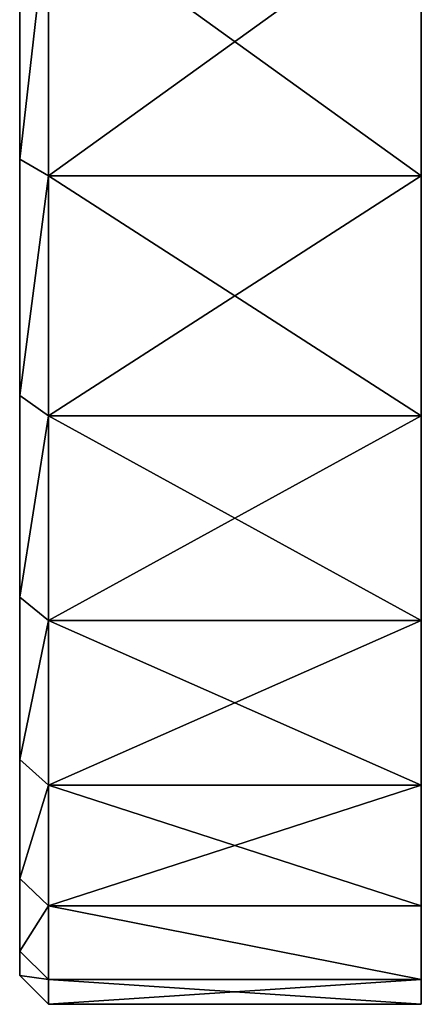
# Model space of a CAD drawing. Header units: centimetres. Extents: x -19 to 19, y -3.5 to 3.5.
# Tile 146 of 154: x 18.3 to 19, y -3.5 to -1.8. Entities that reach past the tile are written whole.
import ezdxf

# ---------------------------------------------------------------- set-up
doc = ezdxf.new("R2010")
doc.units = ezdxf.units.CM
doc.header["$LTSCALE"] = 2.54
doc.layers.get('0').update_dxf_attribs({"true_color": 0xff5454})
doc.layers.add('CHROM', color=7, linetype='Continuous', true_color=0x777799)

# ---------------------------------------------------------------- blocks, each defined once
blk = doc.blocks.new('Grupuj#2')
at = {"color": 0}
for p, q in [((30.6, 1.4722, 0.709), (30.6, 1.9338, 0.4262)), ((30.6, 1.4722, 6.291), (30.6, 1.9338, 6.5738)), ((30.6, 1.4722, 0.709), (30.6, 1.9338, 0.4262)), ((30.6, 1.4722, 6.291), (30.6, 1.9338, 6.5738)), ((30.65, 1.911, 6.6185), (30.65, 1.4428, 6.3316)), ((30.65, 1.4428, 0.6684), (30.65, 1.911, 0.3815)), ((30.65, 1.4428, 0.6684), (30.65, 1.911, 0.3815)), ((30.65, 1.911, 6.6185), (30.65, 1.4428, 6.3316)), ((30.6, 1.4722, 0.709), (30.6, 1.0606, 1.0606)), ((30.6, 1.0606, 5.9394), (30.6, 1.4722, 6.291)), ((30.6, 1.4722, 0.709), (30.6, 1.0606, 1.0606)), ((30.6, 1.4722, 0.709), (30.65, 1.4428, 0.6684)), ((30.6, 1.4722, 0.709), (30.65, 1.4428, 0.6684)), ((30.65, 1.4428, 6.3316), (30.6, 1.4722, 6.291)), ((30.6, 1.0606, 5.9394), (30.6, 1.4722, 6.291)), ((30.65, 1.4428, 6.3316), (30.6, 1.4722, 6.291)), ((30.65, 1.4428, 6.3316), (31.3, 1.4428, 6.3316)), ((30.65, 1.4428, 6.3316), (30.65, 1.0251, 5.9749)), ((30.65, 1.4428, 6.3316), (31.3, 1.4428, 6.3316)), ((30.65, 1.4428, 0.6684), (31.3, 1.4428, 0.6684)), ((30.65, 1.0251, 1.0251), (30.65, 1.4428, 0.6684)), ((30.65, 1.4428, 0.6684), (31.3, 1.4428, 0.6684)), ((30.65, 1.0251, 1.0251), (30.65, 1.4428, 0.6684)), ((30.65, 1.4428, 6.3316), (30.65, 1.0251, 5.9749)), ((30.6, 1.0606, 1.0606), (30.6, 0.709, 1.4722)), ((30.6, 1.0606, 5.9394), (30.6, 0.709, 5.5278)), ((30.6, 1.0606, 1.0606), (30.65, 1.0251, 1.0251)), ((30.65, 1.0251, 5.9749), (30.6, 1.0606, 5.9394)), ((30.65, 1.0251, 5.9749), (30.6, 1.0606, 5.9394)), ((30.6, 1.0606, 5.9394), (30.6, 0.709, 5.5278)), ((30.6, 1.0606, 1.0606), (30.6, 0.709, 1.4722)), ((30.6, 1.0606, 1.0606), (30.65, 1.0251, 1.0251)), ((30.65, 1.0251, 5.9749), (31.3, 1.0251, 5.9749)), ((30.65, 1.0251, 5.9749), (30.65, 0.6684, 5.5572)), ((30.65, 1.0251, 5.9749), (31.3, 1.0251, 5.9749)), ((30.65, 0.6684, 1.4428), (30.65, 1.0251, 1.0251)), ((30.65, 1.0251, 1.0251), (31.3, 1.0251, 1.0251)), ((30.65, 1.0251, 1.0251), (31.3, 1.0251, 1.0251)), ((30.65, 1.0251, 5.9749), (30.65, 0.6684, 5.5572)), ((30.65, 0.6684, 1.4428), (30.65, 1.0251, 1.0251)), ((30.6, 0.709, 1.4722), (30.6, 0.4262, 1.9338)), ((30.6, 0.709, 5.5278), (30.6, 0.4262, 5.0662)), ((30.6, 0.709, 1.4722), (30.6, 0.4262, 1.9338)), ((30.6, 0.709, 1.4722), (30.65, 0.6684, 1.4428)), ((30.65, 0.6684, 5.5572), (30.6, 0.709, 5.5278)), ((30.6, 0.709, 5.5278), (30.6, 0.4262, 5.0662)), ((30.65, 0.6684, 5.5572), (30.6, 0.709, 5.5278)), ((30.6, 0.709, 1.4722), (30.65, 0.6684, 1.4428)), ((30.65, 0.6684, 5.5572), (31.3, 0.6684, 5.5572)), ((30.65, 0.6684, 5.5572), (30.65, 0.3815, 5.089)), ((30.65, 0.6684, 5.5572), (31.3, 0.6684, 5.5572)), ((30.65, 0.3815, 1.911), (30.65, 0.6684, 1.4428)), ((30.65, 0.6684, 1.4428), (31.3, 0.6684, 1.4428)), ((30.65, 0.6684, 1.4428), (31.3, 0.6684, 1.4428)), ((30.65, 0.3815, 1.911), (30.65, 0.6684, 1.4428)), ((30.65, 0.6684, 5.5572), (30.65, 0.3815, 5.089)), ((30.6, 0.4262, 1.9338), (30.6, 0.219, 2.4339)), ((30.6, 0.219, 4.5661), (30.6, 0.4262, 5.0662)), ((30.65, 0.3815, 1.911), (30.6, 0.4262, 1.9338)), ((30.6, 0.4262, 1.9338), (30.6, 0.219, 2.4339)), ((30.65, 0.3815, 1.911), (30.6, 0.4262, 1.9338)), ((30.6, 0.4262, 5.0662), (30.65, 0.3815, 5.089)), ((30.6, 0.219, 4.5661), (30.6, 0.4262, 5.0662)), ((30.6, 0.4262, 5.0662), (30.65, 0.3815, 5.089)), ((30.65, 0.3815, 5.089), (31.3, 0.3815, 5.089)), ((30.65, 0.3815, 5.089), (31.3, 0.3815, 5.089)), ((30.65, 0.3815, 5.089), (30.65, 0.1713, 4.5816)), ((30.65, 0.3815, 1.911), (31.3, 0.3815, 1.911)), ((30.65, 0.1713, 2.4184), (30.65, 0.3815, 1.911)), ((30.65, 0.3815, 1.911), (31.3, 0.3815, 1.911)), ((30.65, 0.1713, 2.4184), (30.65, 0.3815, 1.911)), ((30.65, 0.3815, 5.089), (30.65, 0.1713, 4.5816)), ((30.6, 0.219, 2.4339), (30.6, 0.0926, 2.9603)), ((30.6, 0.0926, 4.0397), (30.6, 0.219, 4.5661)), ((30.6, 0.219, 4.5661), (30.65, 0.1713, 4.5816)), ((30.6, 0.0926, 4.0397), (30.6, 0.219, 4.5661)), ((30.65, 0.1713, 2.4184), (30.6, 0.219, 2.4339)), ((30.6, 0.219, 4.5661), (30.65, 0.1713, 4.5816)), ((30.6, 0.219, 2.4339), (30.6, 0.0926, 2.9603)), ((30.65, 0.1713, 2.4184), (30.6, 0.219, 2.4339)), ((30.65, 0.1713, 4.5816), (31.3, 0.1713, 4.5816)), ((30.65, 0.0431, 2.9525), (30.65, 0.1713, 2.4184)), ((30.65, 0.1713, 2.4184), (31.3, 0.1713, 2.4184)), ((30.65, 0.1713, 4.5816), (31.3, 0.1713, 4.5816)), ((30.65, 0.1713, 4.5816), (30.65, 0.0431, 4.0475)), ((30.65, 0.1713, 2.4184), (31.3, 0.1713, 2.4184)), ((30.65, 0.1713, 4.5816), (30.65, 0.0431, 4.0475)), ((30.65, 0.0431, 2.9525), (30.65, 0.1713, 2.4184)), ((30.6, 0.0926, 2.9603), (30.6, 0.0502, 3.5)), ((30.6, 0.0502, 3.5), (30.6, 0.0926, 4.0397)), ((30.6, 0.0926, 4.0397), (30.65, 0.0431, 4.0475)), ((30.6, 0.0926, 2.9603), (30.6, 0.0502, 3.5)), ((30.6, 0.0926, 2.9603), (30.65, 0.0431, 2.9525)), ((30.6, 0.0926, 4.0397), (30.65, 0.0431, 4.0475)), ((30.6, 0.0502, 3.5), (30.6, 0.0926, 4.0397)), ((30.6, 0.0926, 2.9603), (30.65, 0.0431, 2.9525)), ((30.65, 0, 3.5), (30.6, 0.0502, 3.5)), ((30.65, 0, 3.5), (30.6, 0.0502, 3.5)), ((30.65, 0.0431, 2.9525), (31.3, 0.0431, 2.9525)), ((30.65, 0.0431, 4.0475), (31.3, 0.0431, 4.0475)), ((30.65, 0.0431, 4.0475), (31.3, 0.0431, 4.0475)), ((30.65, 0.0431, 4.0475), (30.65, 0, 3.5)), ((30.65, 0, 3.5), (30.65, 0.0431, 2.9525)), ((30.65, 0.0431, 2.9525), (31.3, 0.0431, 2.9525)), ((30.65, 0, 3.5), (30.65, 0.0431, 2.9525)), ((30.65, 0.0431, 4.0475), (30.65, 0, 3.5)), ((30.65, 0, 3.5), (31.3, 0, 3.5)), ((30.65, 0, 3.5), (31.3, 0, 3.5))]:
    blk.add_line(p, q, dxfattribs=at)
at = {"color": 0, "extrusion": (-1, 0, 0)}
blk.add_circle((-3.5, 3.5, -31.3), 3.5, dxfattribs=at)
blk.add_circle((-3.5, 3.5, -31.3), 3.5, dxfattribs=at)
blk.add_circle((-3.5, 3.5, -31.3), 3.5, dxfattribs=at)
blk.add_circle((-3.5, 3.5, -31.3), 3.5, dxfattribs=at)
blk.add_circle((-3.5, 3.5, -31.3), 3.5, dxfattribs=at)
blk.add_circle((-3.5, 3.5, -31.3), 3.5, dxfattribs=at)
blk.add_circle((-3.5, 3.5, -31.3), 3.5, dxfattribs=at)
blk.add_circle((-3.5, 3.5, -31.3), 3.5, dxfattribs=at)
blk.add_circle((-3.5, 3.5, -31.3), 3.5, dxfattribs=at)
blk.add_circle((-3.5, 3.5, -31.3), 3.5, dxfattribs=at)
blk.add_circle((-3.5, 3.5, -31.3), 3.5, dxfattribs=at)
blk.add_circle((-3.5, 3.5, -31.3), 3.5, dxfattribs=at)
blk.add_circle((-3.5, 3.5, -31.3), 3.5, dxfattribs=at)
blk.add_circle((-3.5, 3.5, -31.3), 3.5, dxfattribs=at)
blk.add_circle((-3.5, 3.5, -31.3), 3.5, dxfattribs=at)
blk.add_circle((-3.5, 3.5, -31.3), 3.5, dxfattribs=at)
blk.add_circle((-3.5, 3.5, -31.3), 3.5, dxfattribs=at)
blk.add_circle((-3.5, 3.5, -31.3), 3.5, dxfattribs=at)
blk.add_circle((-3.5, 3.5, -31.3), 3.5, dxfattribs=at)
blk.add_circle((-3.5, 3.5, -31.3), 3.5, dxfattribs=at)
blk.add_circle((-3.5, 3.5, -31.3), 3.5, dxfattribs=at)
blk.add_circle((-3.5, 3.5, -31.3), 3.5, dxfattribs=at)
blk.add_circle((-3.5, 3.5, -31.3), 3.5, dxfattribs=at)
blk.add_circle((-3.5, 3.5, -31.3), 3.5, dxfattribs=at)
blk.add_circle((-3.5, 3.5, -31.3), 3.5, dxfattribs=at)
blk.add_circle((-3.5, 3.5, -31.3), 3.5, dxfattribs=at)
blk.add_circle((-3.5, 3.5, -31.3), 3.5, dxfattribs=at)
blk.add_circle((-3.5, 3.5, -31.3), 3.5, dxfattribs=at)
blk.add_circle((-3.5, 3.5, -31.3), 3.5, dxfattribs=at)
blk.add_circle((-3.5, 3.5, -31.3), 3.5, dxfattribs=at)
blk.add_circle((-3.5, 3.5, -31.3), 3.5, dxfattribs=at)
blk.add_circle((-3.5, 3.5, -31.3), 3.5, dxfattribs=at)
blk.add_circle((-3.5, 3.5, -31.3), 3.5, dxfattribs=at)
blk.add_circle((-3.5, 3.5, -31.3), 3.5, dxfattribs=at)
blk.add_circle((-3.5, 3.5, -31.3), 3.5, dxfattribs=at)
blk.add_circle((-3.5, 3.5, -31.3), 3.5, dxfattribs=at)
blk.add_circle((-3.5, 3.5, -31.3), 3.5, dxfattribs=at)
blk.add_circle((-3.5, 3.5, -31.3), 3.5, dxfattribs=at)
blk.add_circle((-3.5, 3.5, -31.3), 3.5, dxfattribs=at)
blk.add_circle((-3.5, 3.5, -31.3), 3.5, dxfattribs=at)
blk.add_circle((-3.5, 3.5, -31.3), 3.5, dxfattribs=at)
at = {"color": 0}
mesh = blk.add_polyface(dxfattribs=at)
corners = [(31.3, 0.0431, 2.9525), (31.3, 0.0431, 4.0475), (31.3, 0, 3.5), (31.3, 0.1713, 4.5816), (31.3, 0.1713, 2.4184), (31.3, 0.3815, 5.089), (31.3, 0.3815, 1.911), (31.3, 0.6684, 5.5572), (31.3, 0.6684, 1.4428), (31.3, 1.0251, 5.9749), (31.3, 1.0251, 1.0251), (31.3, 1.4428, 6.3316), (31.3, 1.4428, 0.6684), (31.3, 1.911, 6.6185), (31.3, 1.911, 0.3815), (31.3, 2.4184, 6.8287), (31.3, 2.4184, 0.1713), (31.3, 2.9525, 6.9569), (31.3, 2.9525, 0.0431), (31.3, 3.5, 7), (31.3, 3.5), (31.3, 4.0475, 6.9569), (31.3, 4.0475, 0.0431), (31.3, 4.5816, 6.8287), (31.3, 4.5816, 0.1713), (31.3, 5.089, 6.6185), (31.3, 5.089, 0.3815), (31.3, 5.5572, 0.6684), (31.3, 5.5572, 6.3316), (31.3, 5.9749, 1.0251), (31.3, 5.9749, 5.9749), (31.3, 6.3316, 1.4428), (31.3, 6.3316, 5.5572), (31.3, 6.6185, 1.911), (31.3, 6.6185, 5.089), (31.3, 6.8287, 4.5816), (31.3, 6.8287, 2.4184), (31.3, 6.9569, 4.0475), (31.3, 6.9569, 2.9525), (31.3, 7, 3.5)]
mesh.append_faces([[corners[k] for k in face] for face in [(0, 1, 2), (37, 38, 39)]], dxfattribs={"vtx0": -1, "color": 0})
mesh.append_faces([[corners[k] for k in face] for face in [(1, 0, 3), (3, 4, 5), (5, 6, 7), (7, 8, 9), (9, 10, 11), (11, 12, 13), (13, 14, 15), (15, 16, 17), (17, 18, 19), (19, 20, 21), (21, 22, 23), (23, 24, 25), (25, 27, 28), (28, 29, 30), (30, 31, 32), (32, 33, 34), (34, 33, 35), (35, 36, 37)]], dxfattribs={"vtx0": -1, "vtx1": -1, "color": 0})
mesh.append_faces([[corners[k] for k in face] for face in [(3, 0, 4), (5, 4, 6), (7, 6, 8), (9, 8, 10), (11, 10, 12), (13, 12, 14), (15, 14, 16), (17, 16, 18), (19, 18, 20), (21, 20, 22), (23, 22, 24), (25, 24, 26), (25, 26, 27), (28, 27, 29), (30, 29, 31), (32, 31, 33), (35, 33, 36), (37, 36, 38)]], dxfattribs={"vtx0": -1, "vtx2": -1, "color": 0})
mesh = blk.add_polyface(dxfattribs=at)
corners = [(30.6, 0.0926, 4.0397), (30.6, 0.0926, 2.9603), (30.6, 0.0502, 3.5), (30.6, 0.219, 4.5661), (30.6, 0.219, 2.4339), (30.6, 0.4262, 1.9338), (30.6, 0.4262, 5.0662), (30.6, 0.709, 5.5278), (30.6, 0.709, 1.4722), (30.6, 1.0606, 5.9394), (30.6, 1.0606, 1.0606), (30.6, 1.4722, 0.709), (30.6, 1.4722, 6.291), (30.6, 1.9338, 6.5738), (30.6, 1.8498, 3.5), (30.6, 1.8702, 3.7581), (30.6, 1.9306, 4.0099), (30.6, 2.0297, 4.2492), (30.6, 2.4339, 6.781), (30.6, 2.165, 4.4699), (30.6, 2.3332, 4.6668), (30.6, 2.5301, 4.835), (30.6, 2.9603, 6.9074), (30.6, 2.7508, 4.9703), (30.6, 2.9901, 5.0694), (30.6, 3.5, 6.9498), (30.6, 3.2419, 5.1298), (30.6, 3.5, 5.1502), (30.6, 3.7581, 5.1298), (30.6, 4.0397, 6.9074), (30.6, 4.0099, 5.0694), (30.6, 4.2492, 4.9703), (30.6, 4.5661, 6.781), (30.6, 4.4699, 4.835), (30.6, 4.6668, 4.6668), (30.6, 5.0662, 6.5738), (30.6, 4.835, 4.4699), (30.6, 4.9703, 4.2492), (30.6, 5.0694, 4.0099), (30.6, 5.5278, 6.291), (30.6, 5.1298, 3.7581), (30.6, 5.1502, 3.5), (30.6, 1.9338, 0.4262), (30.6, 1.8702, 3.2419), (30.6, 1.9306, 2.9901), (30.6, 2.0297, 2.7508), (30.6, 2.4339, 0.219), (30.6, 2.165, 2.5301), (30.6, 2.3332, 2.3332), (30.6, 2.5301, 2.165), (30.6, 2.9603, 0.0926), (30.6, 2.7508, 2.0297), (30.6, 2.9901, 1.9306), (30.6, 3.5, 0.0502), (30.6, 3.2419, 1.8702), (30.6, 3.5, 1.8498), (30.6, 3.7581, 1.8702), (30.6, 4.0397, 0.0926), (30.6, 4.0099, 1.9306), (30.6, 4.2492, 2.0297), (30.6, 4.5661, 0.219), (30.6, 4.4699, 2.165), (30.6, 4.6668, 2.3332), (30.6, 5.0662, 0.4262), (30.6, 4.835, 2.5301), (30.6, 4.9703, 2.7508), (30.6, 5.0694, 2.9901), (30.6, 5.5278, 0.709), (30.6, 5.1298, 3.2419), (30.6, 5.9394, 5.9394), (30.6, 5.9394, 1.0606), (30.6, 6.291, 5.5278), (30.6, 6.291, 1.4722), (30.6, 6.5738, 1.9338), (30.6, 6.5738, 5.0662), (30.6, 6.781, 4.5661), (30.6, 6.781, 2.4339), (30.6, 6.9074, 4.0397), (30.6, 6.9074, 2.9603), (30.6, 6.9498, 3.5)]
mesh.append_faces([[corners[k] for k in face] for face in [(0, 1, 2), (78, 77, 79)]], dxfattribs={"vtx0": -1, "color": 0})
mesh.append_faces([[corners[k] for k in face] for face in [(1, 3, 4), (4, 3, 5), (5, 7, 8), (8, 9, 10), (10, 9, 11), (14, 13, 15), (15, 13, 16), (16, 13, 17), (17, 18, 19), (19, 18, 20), (20, 18, 21), (21, 22, 23), (23, 22, 24), (24, 25, 26), (26, 25, 27), (27, 25, 28), (28, 29, 30), (30, 29, 31), (31, 32, 33), (33, 32, 34), (34, 35, 36), (36, 35, 37), (37, 35, 38), (38, 39, 40), (40, 39, 41), (42, 45, 46), (46, 49, 50), (50, 52, 53), (53, 56, 57), (57, 59, 60), (60, 62, 63), (63, 66, 67), (67, 69, 70), (70, 71, 72), (72, 71, 73), (73, 75, 76), (76, 77, 78)]], dxfattribs={"vtx0": -1, "vtx1": -1, "color": 0})
mesh.append_faces([[corners[k] for k in face] for face in [(11, 13, 14), (67, 41, 39)]], dxfattribs={"vtx0": -1, "vtx1": -1, "vtx2": -1, "color": 0})
mesh.append_faces([[corners[k] for k in face] for face in [(1, 0, 3), (5, 3, 6), (5, 6, 7), (8, 7, 9), (11, 9, 12), (11, 12, 13), (17, 13, 18), (21, 18, 22), (24, 22, 25), (28, 25, 29), (31, 29, 32), (34, 32, 35), (38, 35, 39), (14, 42, 11), (42, 14, 43), (42, 43, 44), (42, 44, 45), (46, 45, 47), (46, 47, 48), (46, 48, 49), (50, 49, 51), (50, 51, 52), (53, 52, 54), (53, 54, 55), (53, 55, 56), (57, 56, 58), (57, 58, 59), (60, 59, 61), (60, 61, 62), (63, 62, 64), (63, 64, 65), (63, 65, 66), (67, 66, 68), (67, 68, 41), (67, 39, 69), (70, 69, 71), (73, 71, 74), (73, 74, 75), (76, 75, 77)]], dxfattribs={"vtx0": -1, "vtx2": -1, "color": 0})
mesh = blk.add_polyface(dxfattribs=at)
corners = [(30.6, 1.4722, 0.709), (30.65, 1.911, 0.3815), (30.65, 1.4428, 0.6684), (30.6, 1.9338, 0.4262)]
mesh.append_faces([[corners[k] for k in face] for face in [(0, 1, 2), (1, 0, 3)]], dxfattribs={"vtx0": -1, "color": 0})
mesh = blk.add_polyface(dxfattribs=at)
corners = [(30.65, 1.911, 6.6185), (30.6, 1.4722, 6.291), (30.65, 1.4428, 6.3316), (30.6, 1.9338, 6.5738)]
mesh.append_faces([[corners[k] for k in face] for face in [(0, 1, 2), (1, 0, 3)]], dxfattribs={"vtx0": -1, "color": 0})
mesh = blk.add_polyface(dxfattribs=at)
corners = [(31.3, 1.4428, 6.3316), (30.65, 1.911, 6.6185), (30.65, 1.4428, 6.3316), (31.3, 1.911, 6.6185)]
mesh.append_faces([[corners[k] for k in face] for face in [(0, 1, 2), (1, 0, 3)]], dxfattribs={"vtx0": -1, "color": 0})
mesh = blk.add_polyface(dxfattribs=at)
corners = [(31.3, 1.911, 0.3815), (30.65, 1.4428, 0.6684), (30.65, 1.911, 0.3815), (31.3, 1.4428, 0.6684)]
mesh.append_faces([[corners[k] for k in face] for face in [(0, 1, 2), (1, 0, 3)]], dxfattribs={"vtx0": -1, "color": 0})
mesh = blk.add_polyface(dxfattribs=at)
corners = [(30.6, 1.0606, 1.0606), (30.65, 1.4428, 0.6684), (30.65, 1.0251, 1.0251), (30.6, 1.4722, 0.709)]
mesh.append_faces([[corners[k] for k in face] for face in [(0, 1, 2), (1, 0, 3)]], dxfattribs={"vtx0": -1, "color": 0})
mesh = blk.add_polyface(dxfattribs=at)
corners = [(30.65, 1.4428, 6.3316), (30.6, 1.0606, 5.9394), (30.65, 1.0251, 5.9749), (30.6, 1.4722, 6.291)]
mesh.append_faces([[corners[k] for k in face] for face in [(0, 1, 2), (1, 0, 3)]], dxfattribs={"vtx0": -1, "color": 0})
mesh = blk.add_polyface(dxfattribs=at)
corners = [(31.3, 1.0251, 5.9749), (30.65, 1.4428, 6.3316), (30.65, 1.0251, 5.9749), (31.3, 1.4428, 6.3316)]
mesh.append_faces([[corners[k] for k in face] for face in [(0, 1, 2), (1, 0, 3)]], dxfattribs={"vtx0": -1, "color": 0})
mesh = blk.add_polyface(dxfattribs=at)
corners = [(31.3, 1.4428, 0.6684), (30.65, 1.0251, 1.0251), (30.65, 1.4428, 0.6684), (31.3, 1.0251, 1.0251)]
mesh.append_faces([[corners[k] for k in face] for face in [(0, 1, 2), (1, 0, 3)]], dxfattribs={"vtx0": -1, "color": 0})
mesh = blk.add_polyface(dxfattribs=at)
corners = [(30.65, 1.0251, 5.9749), (30.6, 0.709, 5.5278), (30.65, 0.6684, 5.5572), (30.6, 1.0606, 5.9394)]
mesh.append_faces([[corners[k] for k in face] for face in [(0, 1, 2), (1, 0, 3)]], dxfattribs={"vtx0": -1, "color": 0})
mesh = blk.add_polyface(dxfattribs=at)
corners = [(30.6, 0.709, 1.4722), (30.65, 1.0251, 1.0251), (30.65, 0.6684, 1.4428), (30.6, 1.0606, 1.0606)]
mesh.append_faces([[corners[k] for k in face] for face in [(0, 1, 2), (1, 0, 3)]], dxfattribs={"vtx0": -1, "color": 0})
mesh = blk.add_polyface(dxfattribs=at)
corners = [(31.3, 1.0251, 5.9749), (30.65, 0.6684, 5.5572), (31.3, 0.6684, 5.5572), (30.65, 1.0251, 5.9749)]
mesh.append_faces([[corners[k] for k in face] for face in [(0, 1, 2), (1, 0, 3)]], dxfattribs={"vtx0": -1, "color": 0})
mesh = blk.add_polyface(dxfattribs=at)
corners = [(31.3, 0.6684, 1.4428), (30.65, 1.0251, 1.0251), (31.3, 1.0251, 1.0251), (30.65, 0.6684, 1.4428)]
mesh.append_faces([[corners[k] for k in face] for face in [(0, 1, 2), (1, 0, 3)]], dxfattribs={"vtx0": -1, "color": 0})
mesh = blk.add_polyface(dxfattribs=at)
corners = [(30.6, 0.4262, 1.9338), (30.65, 0.6684, 1.4428), (30.65, 0.3815, 1.911), (30.6, 0.709, 1.4722)]
mesh.append_faces([[corners[k] for k in face] for face in [(0, 1, 2), (1, 0, 3)]], dxfattribs={"vtx0": -1, "color": 0})
mesh = blk.add_polyface(dxfattribs=at)
corners = [(30.65, 0.6684, 5.5572), (30.6, 0.4262, 5.0662), (30.65, 0.3815, 5.089), (30.6, 0.709, 5.5278)]
mesh.append_faces([[corners[k] for k in face] for face in [(0, 1, 2), (1, 0, 3)]], dxfattribs={"vtx0": -1, "color": 0})
mesh = blk.add_polyface(dxfattribs=at)
corners = [(31.3, 0.3815, 5.089), (30.65, 0.6684, 5.5572), (30.65, 0.3815, 5.089), (31.3, 0.6684, 5.5572)]
mesh.append_faces([[corners[k] for k in face] for face in [(0, 1, 2), (1, 0, 3)]], dxfattribs={"vtx0": -1, "color": 0})
mesh = blk.add_polyface(dxfattribs=at)
corners = [(31.3, 0.6684, 1.4428), (30.65, 0.3815, 1.911), (30.65, 0.6684, 1.4428), (31.3, 0.3815, 1.911)]
mesh.append_faces([[corners[k] for k in face] for face in [(0, 1, 2), (1, 0, 3)]], dxfattribs={"vtx0": -1, "color": 0})
mesh = blk.add_polyface(dxfattribs=at)
corners = [(30.6, 0.219, 2.4339), (30.65, 0.3815, 1.911), (30.65, 0.1713, 2.4184), (30.6, 0.4262, 1.9338)]
mesh.append_faces([[corners[k] for k in face] for face in [(0, 1, 2), (1, 0, 3)]], dxfattribs={"vtx0": -1, "color": 0})
mesh = blk.add_polyface(dxfattribs=at)
corners = [(30.65, 0.3815, 5.089), (30.6, 0.219, 4.5661), (30.65, 0.1713, 4.5816), (30.6, 0.4262, 5.0662)]
mesh.append_faces([[corners[k] for k in face] for face in [(0, 1, 2), (1, 0, 3)]], dxfattribs={"vtx0": -1, "color": 0})
mesh = blk.add_polyface(dxfattribs=at)
corners = [(31.3, 0.3815, 5.089), (30.65, 0.1713, 4.5816), (31.3, 0.1713, 4.5816), (30.65, 0.3815, 5.089)]
mesh.append_faces([[corners[k] for k in face] for face in [(0, 1, 2), (1, 0, 3)]], dxfattribs={"vtx0": -1, "color": 0})
mesh = blk.add_polyface(dxfattribs=at)
corners = [(31.3, 0.1713, 2.4184), (30.65, 0.3815, 1.911), (31.3, 0.3815, 1.911), (30.65, 0.1713, 2.4184)]
mesh.append_faces([[corners[k] for k in face] for face in [(0, 1, 2), (1, 0, 3)]], dxfattribs={"vtx0": -1, "color": 0})
mesh = blk.add_polyface(dxfattribs=at)
corners = [(30.65, 0.1713, 4.5816), (30.6, 0.0926, 4.0397), (30.65, 0.0431, 4.0475), (30.6, 0.219, 4.5661)]
mesh.append_faces([[corners[k] for k in face] for face in [(0, 1, 2), (1, 0, 3)]], dxfattribs={"vtx0": -1, "color": 0})
mesh = blk.add_polyface(dxfattribs=at)
corners = [(30.6, 0.0926, 2.9603), (30.65, 0.1713, 2.4184), (30.65, 0.0431, 2.9525), (30.6, 0.219, 2.4339)]
mesh.append_faces([[corners[k] for k in face] for face in [(0, 1, 2), (1, 0, 3)]], dxfattribs={"vtx0": -1, "color": 0})
mesh = blk.add_polyface(dxfattribs=at)
corners = [(31.3, 0.0431, 2.9525), (30.65, 0.1713, 2.4184), (31.3, 0.1713, 2.4184), (30.65, 0.0431, 2.9525)]
mesh.append_faces([[corners[k] for k in face] for face in [(0, 1, 2), (1, 0, 3)]], dxfattribs={"vtx0": -1, "color": 0})
mesh = blk.add_polyface(dxfattribs=at)
corners = [(31.3, 0.0431, 4.0475), (30.65, 0.1713, 4.5816), (30.65, 0.0431, 4.0475), (31.3, 0.1713, 4.5816)]
mesh.append_faces([[corners[k] for k in face] for face in [(0, 1, 2), (1, 0, 3)]], dxfattribs={"vtx0": -1, "color": 0})
mesh = blk.add_polyface(dxfattribs=at)
corners = [(30.6, 0.0502, 3.5), (30.65, 0.0431, 2.9525), (30.65, 0, 3.5), (30.6, 0.0926, 2.9603)]
mesh.append_faces([[corners[k] for k in face] for face in [(0, 1, 2), (1, 0, 3)]], dxfattribs={"vtx0": -1, "color": 0})
mesh = blk.add_polyface(dxfattribs=at)
corners = [(30.65, 0.0431, 4.0475), (30.6, 0.0502, 3.5), (30.65, 0, 3.5), (30.6, 0.0926, 4.0397)]
mesh.append_faces([[corners[k] for k in face] for face in [(0, 1, 2), (1, 0, 3)]], dxfattribs={"vtx0": -1, "color": 0})
mesh = blk.add_polyface(dxfattribs=at)
corners = [(31.3, 0.0431, 4.0475), (30.65, 0, 3.5), (31.3, 0, 3.5), (30.65, 0.0431, 4.0475)]
mesh.append_faces([[corners[k] for k in face] for face in [(0, 1, 2), (1, 0, 3)]], dxfattribs={"vtx0": -1, "color": 0})
mesh = blk.add_polyface(dxfattribs=at)
corners = [(31.3, 0, 3.5), (30.65, 0.0431, 2.9525), (31.3, 0.0431, 2.9525), (30.65, 0, 3.5)]
mesh.append_faces([[corners[k] for k in face] for face in [(0, 1, 2), (1, 0, 3)]], dxfattribs={"vtx0": -1, "color": 0})
blk = doc.blocks.new('Oltens Hervik syfon umywalkowy mosi__ny okr_g_y chrom 02602100')
at = {"color": 0}
blk.add_blockref('Grupuj#2', (6.7, 0, 4.6363), dxfattribs=at)

msp = doc.modelspace()

# ---------------------------------------------------------------- block references
at = {"layer": 'CHROM', "color": 253, "true_color": 0x999999}
msp.add_blockref('Oltens Hervik syfon umywalkowy mosi__ny okr_g_y chrom 02602100', (-19, -3.5, -11.1161), dxfattribs=at)

doc.saveas('drawing.dxf')
